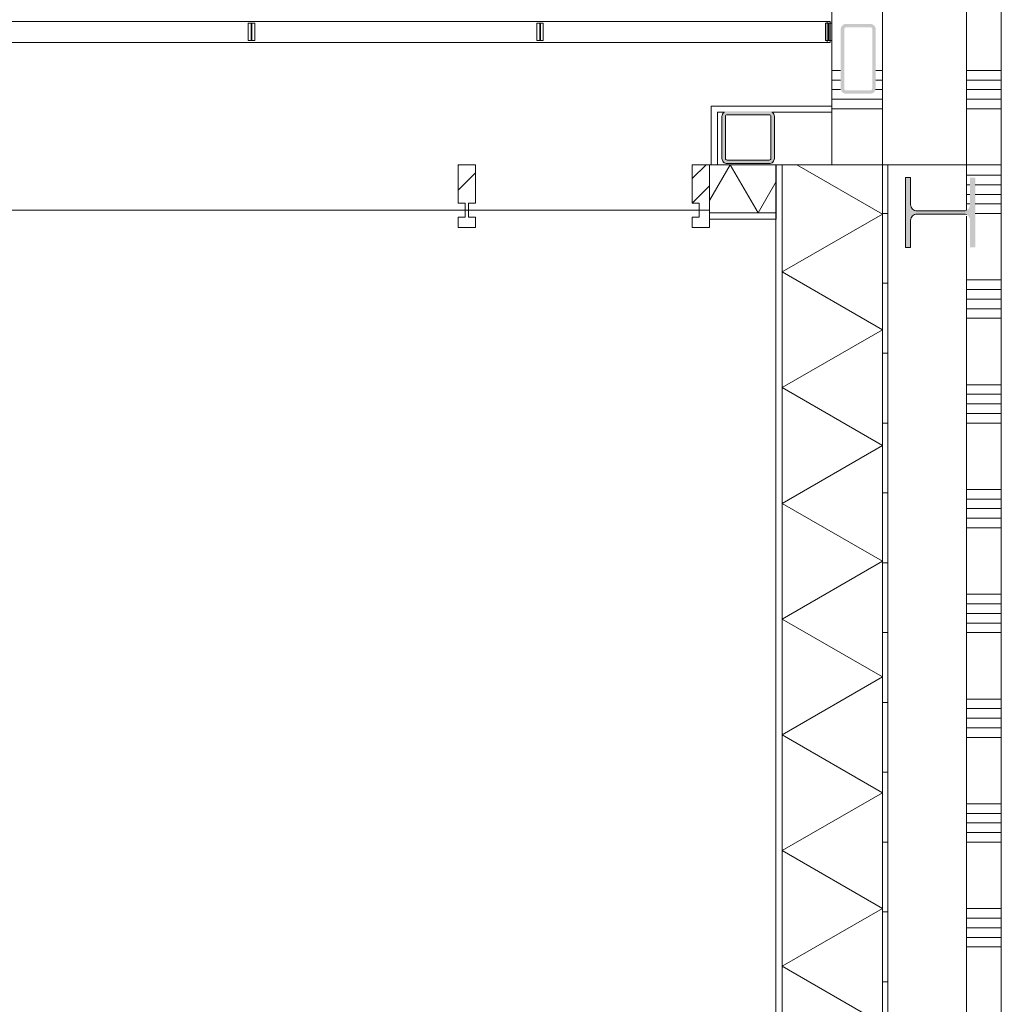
# Model space of a CAD drawing. Header units: millimetres. Extents: x -850 to 154668, y -24973 to 71030.
# Tile 13 of 212: x 27525 to 30335, y 15136 to 17955. Entities that reach past the tile are written whole.
import ezdxf

# ---------------------------------------------------------------- set-up
doc = ezdxf.new("R2010")
doc.units = ezdxf.units.MM
doc.header["$MEASUREMENT"] = 0
for name, color, linetype in [('22 NC Binnenwanden', 7, 'Continuous'), ('New_21 Buitenwanden', 7, 'Continuous'), ('New_21 Buitenwanden Doorsnede-arcering', 7, 'Continuous'), ('New_21 Buitenwanden Laagscheidingslijnen', 7, 'Continuous'), ('New_21 Vliesgevels', 7, 'Continuous'), ('New_21 Vliesgevels Doorsnede-arcering', 7, 'Continuous'), ('New_22 NC Binnenwanden', 7, 'Continuous'), ('New_22 NC Binnenwanden Doorsnede-arcering', 7, 'Continuous'), ('New_22 NC Binnenwanden Laagscheidingslijnen', 7, 'Continuous'), ('New_34 Balustrades', 7, 'Continuous'), ('S-COLS-____-OTLN.RVT S', 7, 'Continuous'), ('S-COLS-____-OTLN.RVT S Doorsnede-arcering', 7, 'Continuous')]:
    doc.layers.add(name, color=color, linetype=linetype)
pattern_1 = [(45, (0, 0), (-176.7767, 176.7767), []), (45, (-35.36, 35.36), (-176.7767, 176.7767), []), (45, (-70.7, 70.7), (-176.7767, 176.7767), [])]

# ---------------------------------------------------------------- blocks, each defined once
blk = doc.blocks.new('*X713')
at = {"layer": 'New_22 NC Binnenwanden Doorsnede-arcering', "color": 254, "linetype": 'Continuous', "lineweight": 0, "true_color": 0xe9ebeb}
for p, q in [((30235, 17509.7), (30314.2, 17509.7)), ((30314.2, 17509.7), (30335, 17509.7)), ((30235, 17482.3), (30245, 17482.3)), ((30260.5, 17482.3), (30314.2, 17482.3)), ((30314.2, 17482.3), (30335, 17482.3)), ((30235, 17454.9), (30245, 17454.9)), ((30260.5, 17454.9), (30314.2, 17454.9)), ((30314.2, 17454.9), (30335, 17454.9)), ((30235, 17427.4), (30245, 17427.4)), ((30260.5, 17427.4), (30314.2, 17427.4)), ((30314.2, 17427.4), (30335, 17427.4)), ((30260.5, 17400), (30314.2, 17400)), ((30314.2, 17400), (30335, 17400)), ((30235, 17209.7), (30314.2, 17209.7)), ((30314.2, 17209.7), (30335, 17209.7)), ((30235, 17182.3), (30314.2, 17182.3)), ((30314.2, 17182.3), (30335, 17182.3)), ((30235, 17154.9), (30314.2, 17154.9)), ((30314.2, 17154.9), (30335, 17154.9)), ((30235, 17127.4), (30314.2, 17127.4)), ((30314.2, 17127.4), (30335, 17127.4)), ((30235, 17100), (30314.2, 17100)), ((30314.2, 17100), (30335, 17100)), ((30235, 16909.7), (30314.2, 16909.7)), ((30314.2, 16909.7), (30335, 16909.7)), ((30235, 16882.3), (30314.2, 16882.3)), ((30314.2, 16882.3), (30335, 16882.3)), ((30235, 16854.9), (30314.2, 16854.9)), ((30314.2, 16854.9), (30335, 16854.9)), ((30235, 16827.4), (30314.2, 16827.4)), ((30314.2, 16827.4), (30335, 16827.4)), ((30235, 16800), (30314.2, 16800)), ((30314.2, 16800), (30335, 16800)), ((30235, 16609.7), (30314.2, 16609.7)), ((30314.2, 16609.7), (30335, 16609.7)), ((30235, 16582.3), (30314.2, 16582.3)), ((30314.2, 16582.3), (30335, 16582.3)), ((30235, 16554.9), (30314.2, 16554.9)), ((30314.2, 16554.9), (30335, 16554.9)), ((30235, 16527.4), (30314.2, 16527.4)), ((30314.2, 16527.4), (30335, 16527.4)), ((30235, 16500), (30314.2, 16500)), ((30314.2, 16500), (30335, 16500)), ((30235, 16309.7), (30314.2, 16309.7)), ((30314.2, 16309.7), (30335, 16309.7)), ((30235, 16282.3), (30314.2, 16282.3)), ((30314.2, 16282.3), (30335, 16282.3)), ((30235, 16254.9), (30314.2, 16254.9)), ((30314.2, 16254.9), (30335, 16254.9)), ((30235, 16227.4), (30314.2, 16227.4)), ((30314.2, 16227.4), (30335, 16227.4)), ((30235, 16200), (30314.2, 16200)), ((30314.2, 16200), (30335, 16200)), ((30235, 16009.7), (30314.2, 16009.7)), ((30314.2, 16009.7), (30335, 16009.7)), ((30235, 15982.3), (30314.2, 15982.3)), ((30314.2, 15982.3), (30335, 15982.3)), ((30235, 15954.9), (30314.2, 15954.9)), ((30314.2, 15954.9), (30335, 15954.9)), ((30235, 15927.4), (30314.2, 15927.4)), ((30314.2, 15927.4), (30335, 15927.4)), ((30235, 15900), (30314.2, 15900)), ((30314.2, 15900), (30335, 15900)), ((30235, 15709.7), (30314.2, 15709.7)), ((30314.2, 15709.7), (30335, 15709.7)), ((30235, 15682.3), (30314.2, 15682.3)), ((30314.2, 15682.3), (30335, 15682.3)), ((30235, 15654.9), (30314.2, 15654.9)), ((30314.2, 15654.9), (30335, 15654.9)), ((30235, 15627.4), (30314.2, 15627.4)), ((30314.2, 15627.4), (30335, 15627.4)), ((30235, 15600), (30314.2, 15600)), ((30314.2, 15600), (30335, 15600)), ((30235, 15409.7), (30314.2, 15409.7)), ((30314.2, 15409.7), (30335, 15409.7)), ((30235, 15382.3), (30314.2, 15382.3)), ((30314.2, 15382.3), (30335, 15382.3)), ((30235, 15354.9), (30314.2, 15354.9)), ((30314.2, 15354.9), (30335, 15354.9)), ((30235, 15327.4), (30314.2, 15327.4)), ((30314.2, 15327.4), (30335, 15327.4)), ((30235, 15300), (30314.2, 15300)), ((30314.2, 15300), (30335, 15300))]:
    blk.add_line(p, q, dxfattribs=at)
blk = doc.blocks.new('Wall_121_2', base_point=(30335, 275))
at = {"layer": 'New_22 NC Binnenwanden', "color": 8, "linetype": 'Continuous', "lineweight": 0, "true_color": 0x778488, "flags": 128}
for points in [[(30335, 17539.8), (30235, 17539.8)], [(30235, 17539.8), (30235, 17410.6)], [(30335, 11819.8), (30335, 17539.8)], [(30235, 17392.2), (30235, 11910.6)]]:
    blk.add_lwpolyline(points, dxfattribs=at)
at = {"layer": 'New_22 NC Binnenwanden', "color": 8, "lineweight": 0, "true_color": 0x778488}
blk.add_blockref('*X713', (0, 0), dxfattribs=at)
blk = doc.blocks.new('*X961')
at = {"layer": 'New_21 Buitenwanden Doorsnede-arcering', "linetype": 'Continuous', "lineweight": 0, "true_color": 0xe9ebeb}
for points in [[(29707.8, 17248.5), (29707.9, 17248.5), (29707.9, 17398.5), (29707.8, 17398.5)], [(29707.8, 16948.5), (29707.9, 16948.5), (29707.9, 17098.5), (29707.8, 17098.5)], [(29707.8, 16648.5), (29707.9, 16648.5), (29707.9, 16798.5), (29707.8, 16798.5)], [(29707.8, 16348.5), (29707.9, 16348.5), (29707.9, 16498.5), (29707.8, 16498.5)], [(29707.8, 16048.5), (29707.9, 16048.5), (29707.9, 16198.5), (29707.8, 16198.5)], [(29707.8, 15748.5), (29707.9, 15748.5), (29707.9, 15898.5), (29707.8, 15898.5)], [(29707.8, 15448.5), (29707.9, 15448.5), (29707.9, 15598.5), (29707.8, 15598.5)], [(29707.8, 15148.5), (29707.9, 15148.5), (29707.9, 15298.5), (29707.8, 15298.5)]]:
    blk.add_hatch(color=254, dxfattribs=at).paths.add_polyline_path(points)
blk = doc.blocks.new('*X965')
at = {"layer": 'New_21 Buitenwanden Doorsnede-arcering', "linetype": 'Continuous', "lineweight": 0, "true_color": 0xe9ebeb}
for points in [[(29994.9, 17248.5), (29995, 17248.5), (29995, 17398.5), (29994.9, 17398.5)], [(29994.9, 16948.5), (29995, 16948.5), (29995, 17098.5), (29994.9, 17098.5)], [(29994.9, 16648.5), (29995, 16648.5), (29995, 16798.5), (29994.9, 16798.5)], [(29994.9, 16348.5), (29995, 16348.5), (29995, 16498.5), (29994.9, 16498.5)], [(29994.9, 16048.5), (29995, 16048.5), (29995, 16198.5), (29994.9, 16198.5)], [(29994.9, 15748.5), (29995, 15748.5), (29995, 15898.5), (29994.9, 15898.5)], [(29994.9, 15448.5), (29995, 15448.5), (29995, 15598.5), (29994.9, 15598.5)], [(29994.9, 15148.5), (29995, 15148.5), (29995, 15298.5), (29994.9, 15298.5)]]:
    blk.add_hatch(color=254, dxfattribs=at).paths.add_polyline_path(points)
blk = doc.blocks.new('*X969')
at = {"layer": 'New_21 Buitenwanden Doorsnede-arcering', "color": 254, "linetype": 'Continuous', "lineweight": 0, "true_color": 0xe9ebeb}
for p, q in [((29750.1, 17539.8), (29994.9, 17398.5)), ((29707.9, 17232.8), (29994.9, 17398.5)), ((29707.9, 17232.8), (29994.9, 17067.1)), ((29707.9, 16901.4), (29994.9, 17067.1)), ((29707.9, 16901.4), (29994.9, 16735.7)), ((29707.9, 16570), (29994.9, 16735.7)), ((29707.9, 16570), (29994.9, 16404.3)), ((29707.9, 16238.6), (29994.9, 16404.3)), ((29707.9, 16238.6), (29994.9, 16072.9)), ((29707.9, 15907.2), (29994.9, 16072.9)), ((29707.9, 15907.2), (29994.9, 15741.5)), ((29707.9, 15575.8), (29994.9, 15741.5)), ((29707.9, 15575.8), (29994.9, 15410.1)), ((29707.9, 15244.4), (29994.9, 15410.1)), ((29707.9, 15244.4), (29994.9, 15078.7))]:
    blk.add_line(p, q, dxfattribs=at)
blk = doc.blocks.new('Wall_153_2', base_point=(30010, 17539.8))
at = {"layer": 'New_21 Buitenwanden Doorsnede-arcering', "linetype": 'Continuous', "lineweight": 0, "true_color": 0xe9ebeb}
h = blk.add_hatch(dxfattribs=at)
h.set_pattern_fill('930_Lijnen_vert_200_0002', color=254, style=0, pattern_type=2)
h.set_pattern_definition([(1e-14, (0, 0), (0, 200), [])])
h.paths.add_polyline_path([(29995, 11784.8), (30010, 11784.8), (30010, 17539.8), (29995, 17539.8)])
at = {"layer": 'New_21 Buitenwanden', "color": 8, "linetype": 'Continuous', "lineweight": 0, "true_color": 0x778488, "flags": 128}
for points in [[(29689.8, 17539.8), (29689.8, 11784.8)], [(29689.8, 17539.8), (29707.8, 17539.8)], [(29707.8, 17539.8), (29707.9, 17539.8)], [(29707.9, 17539.8), (29994.9, 17539.8)], [(29994.9, 17539.8), (29995, 17539.8)], [(29995, 17539.8), (30010, 17539.8)], [(30010, 11784.8), (30010, 17539.8)]]:
    blk.add_lwpolyline(points, dxfattribs=at)
at = {"layer": 'New_21 Buitenwanden Laagscheidingslijnen', "color": 8, "linetype": 'Continuous', "lineweight": 0, "true_color": 0x778488}
for p, q in [((29707.8, 17539.8), (29707.8, 11784.8)), ((29707.9, 17539.8), (29707.9, 11784.8)), ((29994.9, 11784.8), (29994.9, 17539.8)), ((29995, 11784.8), (29995, 17539.8))]:
    blk.add_line(p, q, dxfattribs=at)
at = {"layer": 'New_21 Buitenwanden', "color": 8, "lineweight": 0, "true_color": 0x778488}
for name in ['*X969', '*X961', '*X965']:
    blk.add_blockref(name, (0, 0), dxfattribs=at)
blk = doc.blocks.new('*X1310')
at = {"layer": 'New_22 NC Binnenwanden Doorsnede-arcering', "color": 254, "linetype": 'Continuous', "lineweight": 0, "true_color": 0xe9ebeb}
for p, q in [((30235, 19009.7), (30314.2, 19009.7)), ((30314.2, 19009.7), (30335, 19009.7)), ((30235, 18982.3), (30314.2, 18982.3)), ((30314.2, 18982.3), (30335, 18982.3)), ((30235, 18954.9), (30314.2, 18954.9)), ((30314.2, 18954.9), (30335, 18954.9)), ((30235, 18927.4), (30314.2, 18927.4)), ((30314.2, 18927.4), (30335, 18927.4)), ((30235, 18900), (30314.2, 18900)), ((30314.2, 18900), (30335, 18900)), ((30235, 18709.7), (30314.2, 18709.7)), ((30314.2, 18709.7), (30335, 18709.7)), ((30235, 18682.3), (30314.2, 18682.3)), ((30314.2, 18682.3), (30335, 18682.3)), ((30235, 18654.9), (30314.2, 18654.9)), ((30314.2, 18654.9), (30335, 18654.9)), ((30235, 18627.4), (30314.2, 18627.4)), ((30314.2, 18627.4), (30335, 18627.4)), ((30235, 18600), (30314.2, 18600)), ((30314.2, 18600), (30335, 18600)), ((30235, 18409.7), (30314.2, 18409.7)), ((30235, 18382.3), (30314.2, 18382.3)), ((30314.2, 18409.7), (30335, 18409.7)), ((30314.2, 18382.3), (30335, 18382.3)), ((30235, 18354.9), (30314.2, 18354.9)), ((30314.2, 18354.9), (30335, 18354.9)), ((30235, 18327.4), (30314.2, 18327.4)), ((30314.2, 18327.4), (30335, 18327.4)), ((30235, 18300), (30314.2, 18300)), ((30314.2, 18300), (30335, 18300)), ((30235, 18109.7), (30314.2, 18109.7)), ((30314.2, 18109.7), (30335, 18109.7)), ((30235, 18082.3), (30314.2, 18082.3)), ((30314.2, 18082.3), (30335, 18082.3)), ((30235, 18054.9), (30314.2, 18054.9)), ((30314.2, 18054.9), (30335, 18054.9)), ((30235, 18027.4), (30314.2, 18027.4)), ((30314.2, 18027.4), (30335, 18027.4)), ((30235, 18000), (30314.2, 18000)), ((30314.2, 18000), (30335, 18000)), ((30235, 17809.7), (30314.2, 17809.7)), ((30314.2, 17809.7), (30335, 17809.7)), ((30235, 17782.3), (30314.2, 17782.3)), ((30314.2, 17782.3), (30335, 17782.3)), ((30235, 17754.9), (30314.2, 17754.9)), ((30314.2, 17754.9), (30335, 17754.9)), ((30235, 17727.4), (30314.2, 17727.4)), ((30314.2, 17727.4), (30335, 17727.4)), ((30235, 17700), (30314.2, 17700)), ((30314.2, 17700), (30335, 17700))]:
    blk.add_line(p, q, dxfattribs=at)
blk = doc.blocks.new('*X1311')
at = {"layer": 'New_22 NC Binnenwanden Doorsnede-arcering', "color": 254, "linetype": 'Continuous', "lineweight": 0, "true_color": 0xe9ebeb}
for p, q in [((29850, 19009.7), (29874.8, 19009.7)), ((29975.5, 19009.7), (29995, 19009.7)), ((29850, 18982.3), (29874.8, 18982.3)), ((29975.5, 18982.3), (29995, 18982.3)), ((29850, 18954.9), (29874.8, 18954.9)), ((29975.5, 18954.9), (29995, 18954.9)), ((29850, 18927.4), (29883.9, 18927.4)), ((29965.7, 18927.4), (29995, 18927.4)), ((29850, 18900), (29957.6, 18900)), ((29957.6, 18900), (29995, 18900)), ((29850, 18709.7), (29957.6, 18709.7)), ((29957.6, 18709.7), (29995, 18709.7)), ((29850, 18682.3), (29957.6, 18682.3)), ((29957.6, 18682.3), (29995, 18682.3)), ((29850, 18654.9), (29957.6, 18654.9)), ((29957.6, 18654.9), (29995, 18654.9)), ((29850, 18627.4), (29957.6, 18627.4)), ((29957.6, 18627.4), (29995, 18627.4)), ((29850, 18600), (29957.6, 18600)), ((29957.6, 18600), (29995, 18600)), ((29850, 18409.7), (29957.6, 18409.7)), ((29850, 18382.3), (29957.6, 18382.3)), ((29957.6, 18409.7), (29995, 18409.7)), ((29957.6, 18382.3), (29995, 18382.3)), ((29850, 18354.9), (29957.6, 18354.9)), ((29957.6, 18354.9), (29995, 18354.9)), ((29850, 18327.4), (29957.6, 18327.4)), ((29957.6, 18327.4), (29995, 18327.4)), ((29850, 18300), (29957.6, 18300)), ((29957.6, 18300), (29995, 18300)), ((29850, 18109.7), (29957.6, 18109.7)), ((29957.6, 18109.7), (29995, 18109.7)), ((29850, 18082.3), (29957.6, 18082.3)), ((29957.6, 18082.3), (29995, 18082.3)), ((29850, 18054.9), (29957.6, 18054.9)), ((29957.6, 18054.9), (29995, 18054.9)), ((29850, 18027.4), (29957.6, 18027.4)), ((29957.6, 18027.4), (29995, 18027.4)), ((29850, 18000), (29957.6, 18000)), ((29957.6, 18000), (29995, 18000)), ((29850, 17809.7), (29874.8, 17809.7)), ((29975.5, 17809.7), (29995, 17809.7)), ((29850, 17782.3), (29874.8, 17782.3)), ((29975.5, 17782.3), (29995, 17782.3)), ((29850, 17754.9), (29874.9, 17754.9)), ((29974.8, 17754.9), (29995, 17754.9)), ((29850, 17727.4), (29957.6, 17727.4)), ((29957.6, 17727.4), (29995, 17727.4)), ((29850, 17700), (29957.6, 17700)), ((29957.6, 17700), (29995, 17700))]:
    blk.add_line(p, q, dxfattribs=at)
blk = doc.blocks.new('Wall_191_2', base_point=(30335, 17539.8))
at = {"layer": 'New_22 NC Binnenwanden', "color": 8, "linetype": 'Continuous', "lineweight": 0, "true_color": 0x778488, "flags": 128}
for points in [[(29995, 19151), (29850, 19151)], [(29850, 19151), (29850, 17539.8)], [(30335, 17539.8), (30335, 19151)], [(29995, 17539.8), (29850, 17539.8)], [(30235, 17539.8), (29995, 17539.8)], [(30335, 17539.8), (30235, 17539.8)]]:
    blk.add_lwpolyline(points, dxfattribs=at)
at = {"layer": 'New_22 NC Binnenwanden Laagscheidingslijnen', "color": 8, "linetype": 'Continuous', "lineweight": 0, "true_color": 0x778488}
for p, q in [((29995, 19151), (29995, 17539.8)), ((30235, 17539.8), (30235, 19151))]:
    blk.add_line(p, q, dxfattribs=at)
at = {"layer": 'New_22 NC Binnenwanden', "color": 8, "lineweight": 0, "true_color": 0x778488}
for name in ['*X1311', '*X1310']:
    blk.add_blockref(name, (0, 0), dxfattribs=at)
blk = doc.blocks.new('*X1595')
at = {"layer": 'New_21 Buitenwanden Doorsnede-arcering', "linetype": 'Continuous', "lineweight": 0, "true_color": 0xe9ebeb}
blk.add_hatch(color=254, dxfattribs=at).paths.add_polyline_path([(29500, 17401.7), (29500, 17401.6), (29550.9, 17401.6), (29550.9, 17401.7)])
blk = doc.blocks.new('*X1596')
at = {"layer": 'New_21 Buitenwanden Doorsnede-arcering', "linetype": 'Continuous', "lineweight": 0, "true_color": 0xe9ebeb}
blk.add_hatch(color=254, dxfattribs=at).paths.add_polyline_path([(29550.9, 17539.8), (29500, 17539.8), (29500, 17539.7), (29550.9, 17539.7)])
blk = doc.blocks.new('*X1597')
at = {"layer": 'New_21 Buitenwanden Doorsnede-arcering', "color": 254, "linetype": 'Continuous', "lineweight": 0, "true_color": 0xe9ebeb}
for p, q in [((29500, 17437.2), (29559.2, 17539.7)), ((29638.9, 17401.7), (29559.2, 17539.7)), ((29638.9, 17401.7), (29690.8, 17491.7))]:
    blk.add_line(p, q, dxfattribs=at)
blk = doc.blocks.new('Wall_284_2', base_point=(29690.8, 17539.8))
at = {"layer": 'New_21 Buitenwanden', "color": 8, "linetype": 'Continuous', "lineweight": 0, "true_color": 0x778488, "flags": 128}
for points in [[(29690.8, 17539.8), (29500, 17539.8)], [(29500, 17539.7), (29500, 17539.8)], [(29500, 17401.7), (29500, 17539.7)], [(29690.8, 17539.7), (29690.8, 17539.8)], [(29690.8, 17401.7), (29690.8, 17539.7)], [(29500, 17401.6), (29500, 17401.7)], [(29500, 17383.6), (29500, 17401.6)], [(29690.8, 17401.6), (29690.8, 17401.7)], [(29690.8, 17383.6), (29690.8, 17401.6)], [(29500, 17383.6), (29690.8, 17383.6)]]:
    blk.add_lwpolyline(points, dxfattribs=at)
at = {"layer": 'New_21 Buitenwanden Laagscheidingslijnen', "color": 8, "linetype": 'Continuous', "lineweight": 0, "true_color": 0x778488}
for p, q in [((29690.8, 17539.7), (29500, 17539.7)), ((29500, 17401.7), (29690.8, 17401.7)), ((29500, 17401.6), (29690.8, 17401.6))]:
    blk.add_line(p, q, dxfattribs=at)
at = {"layer": 'New_21 Buitenwanden', "color": 8, "lineweight": 0, "true_color": 0x778488}
for name in ['*X1596', '*X1597', '*X1595']:
    blk.add_blockref(name, (0, 0), dxfattribs=at)
blk = doc.blocks.new('Wall_288_2', base_point=(29850, 17689.8))
at = {"layer": '22 NC Binnenwanden', "color": 8, "linetype": 'Continuous', "lineweight": 0, "true_color": 0x778488, "flags": 128}
for points in [[(29850, 17707.8), (29505, 17707.8)], [(29505, 17707.8), (29505, 17689.8)], [(29850, 17707.8), (29850, 17689.8)], [(29523, 17689.8), (29542.9, 17689.8)], [(29678.1, 17689.8), (29850, 17689.8)]]:
    blk.add_lwpolyline(points, dxfattribs=at)
blk = doc.blocks.new('Wall_289_2', base_point=(29523, 17689.8))
at = {"layer": '22 NC Binnenwanden', "color": 8, "linetype": 'Continuous', "lineweight": 0, "true_color": 0x778488, "flags": 128}
for points in [[(29505, 17689.8), (29505, 17539.8)], [(29523, 17539.8), (29523, 17689.8)], [(29505, 17539.8), (29523, 17539.8)]]:
    blk.add_lwpolyline(points, dxfattribs=at)
blk = doc.blocks.new('Column_7_2', base_point=(30160.5, 17403))
at = {"layer": 'S-COLS-____-OTLN.RVT S Doorsnede-arcering', "linetype": 'Continuous', "lineweight": 0, "true_color": 0x778488}
for points in [[(30075.5, 17503), (30060.5, 17503), (30060.5, 17303), (30075.5, 17303), (30075.5, 17380.5, -0.414214), (30093.5, 17398.5), (30227.5, 17398.5, -0.107601), (30235, 17396.8), (30235, 17409.1, -0.107601), (30227.5, 17407.5), (30093.5, 17407.5, -0.414214), (30075.5, 17425.5)], [(30245.5, 17425.5, -0.29353), (30235, 17409.1), (30235, 17396.8, -0.29353), (30245.5, 17380.5), (30245.5, 17303), (30260.5, 17303), (30260.5, 17503), (30245.5, 17503)]]:
    blk.add_hatch(color=8, dxfattribs=at).paths.add_polyline_path(points)
at = {"layer": 'S-COLS-____-OTLN.RVT S', "color": 9, "linetype": 'Continuous', "lineweight": 0, "flags": 128}
for points in [[(30075.5, 17503), (30060.5, 17503), (30060.5, 17303), (30075.5, 17303), (30075.5, 17380.5, -0.414214), (30093.5, 17398.5), (30227.5, 17398.5, -0.107601), (30235, 17396.8)], [(30235, 17409.1, -0.107601), (30227.5, 17407.5), (30093.5, 17407.5, -0.414214), (30075.5, 17425.5), (30075.5, 17503)]]:
    blk.add_lwpolyline(points, format="xyb", dxfattribs=at)
blk = doc.blocks.new('Column_21_2', base_point=(29925.5, 17842.9))
at = {"layer": 'S-COLS-____-OTLN.RVT S Doorsnede-arcering', "linetype": 'Continuous', "lineweight": 0, "true_color": 0x778488}
h = blk.add_hatch(color=8, dxfattribs=at)
h.paths.add_polyline_path([(29960.5, 17742.9, 0.414214), (29975.5, 17757.9), (29975.5, 17927.9, 0.414214), (29960.5, 17942.9), (29890.5, 17942.9, 0.414214), (29875.5, 17927.9), (29875.5, 17757.9, 0.414214), (29890.5, 17742.9)])
h.paths.add_polyline_path([(29965.5, 17927.9), (29965.5, 17757.9, -0.414214), (29960.5, 17752.9), (29890.5, 17752.9, -0.414214), (29885.5, 17757.9), (29885.5, 17927.9, -0.414214), (29890.5, 17932.9), (29960.5, 17932.9, -0.414214)], flags=0)
blk = doc.blocks.new('Column_24_2', base_point=(29610.5, 17618))
at = {"layer": 'S-COLS-____-OTLN.RVT S Doorsnede-arcering', "linetype": 'Continuous', "lineweight": 0, "true_color": 0x778488}
h = blk.add_hatch(color=8, dxfattribs=at)
h.paths.add_polyline_path([(29535.5, 17678), (29535.5, 17558, 0.414214), (29550.5, 17543), (29670.5, 17543, 0.414214), (29685.5, 17558), (29685.5, 17678, 0.231573), (29679.7, 17689.8), (29541.3, 17689.8, 0.231573)])
h.paths.add_polyline_path([(29550.5, 17553, -0.414214), (29545.5, 17558), (29545.5, 17678, -0.414214), (29550.5, 17683), (29670.5, 17683, -0.414214), (29675.5, 17678), (29675.5, 17558, -0.414214), (29670.5, 17553)], flags=0)
blk.add_hatch(color=8, dxfattribs=at).paths.add_polyline_path([(29550.5, 17693, 0.166655), (29541.3, 17689.8), (29679.7, 17689.8, 0.166655), (29670.5, 17693)])
at = {"layer": 'S-COLS-____-OTLN.RVT S', "color": 9, "linetype": 'Continuous', "lineweight": 0, "flags": 128}
for points in [[(29535.5, 17678), (29535.5, 17558, 0.414214), (29550.5, 17543), (29670.5, 17543, 0.414214), (29685.5, 17558), (29685.5, 17678, 0.231573), (29679.7, 17689.8)], [(29541.3, 17689.8, 0.231573), (29535.5, 17678)]]:
    blk.add_lwpolyline(points, format="xyb", dxfattribs=at)
blk.add_lwpolyline([(29550.5, 17553, -0.414214), (29545.5, 17558), (29545.5, 17678, -0.414214), (29550.5, 17683), (29670.5, 17683, -0.414214), (29675.5, 17678), (29675.5, 17558, -0.414214), (29670.5, 17553)], format="xyb", close=True, dxfattribs=at)
blk = doc.blocks.new('Railing_23_2')
at = {"layer": 'New_34 Balustrades', "color": 9, "linetype": 'Continuous', "lineweight": 0}
for p, q in [((25701.8, 17945), (25701.8, 17895)), ((25711.8, 17945), (25701.8, 17945)), ((25706.8, 17950), (25706.8, 17890)), ((29836.8, 17950), (25706.8, 17950)), ((25711.8, 17895), (25711.8, 17945)), ((26527.8, 17945), (26527.8, 17895)), ((26537.8, 17945), (26527.8, 17945)), ((26537.8, 17895), (26537.8, 17945)), ((27353.8, 17945), (27353.8, 17895)), ((27363.8, 17945), (27353.8, 17945)), ((27363.8, 17895), (27363.8, 17945)), ((28179.8, 17945), (28179.8, 17895)), ((28189.8, 17945), (28179.8, 17945)), ((28189.8, 17895), (28189.8, 17945)), ((29005.8, 17945), (29005.8, 17895)), ((29015.8, 17945), (29005.8, 17945)), ((29015.8, 17895), (29015.8, 17945)), ((29831.8, 17945), (29831.8, 17895)), ((29841.8, 17945), (29831.8, 17945)), ((29836.8, 17890), (29836.8, 17950)), ((29841.8, 17895), (29841.8, 17945)), ((25701.8, 17895), (25711.8, 17895)), ((25706.8, 17890), (29836.8, 17890)), ((26527.8, 17895), (26537.8, 17895)), ((27353.8, 17895), (27363.8, 17895)), ((28179.8, 17895), (28189.8, 17895)), ((29005.8, 17895), (29015.8, 17895)), ((29831.8, 17895), (29841.8, 17895))]:
    blk.add_line(p, q, dxfattribs=at)
blk = doc.blocks.new('Railing_24_2')
at = {"layer": 'New_34 Balustrades', "color": 9, "linetype": 'Continuous', "lineweight": 0}
for p, q in [((25710, 17945), (25710, 17895)), ((25720, 17945), (25710, 17945)), ((25715, 17950), (25715, 17890)), ((29845, 17950), (25715, 17950)), ((25720, 17895), (25720, 17945)), ((26536, 17945), (26536, 17895)), ((26546, 17945), (26536, 17945)), ((26546, 17895), (26546, 17945)), ((27362, 17945), (27362, 17895)), ((27372, 17945), (27362, 17945)), ((27372, 17895), (27372, 17945)), ((28188, 17945), (28188, 17895)), ((28198, 17945), (28188, 17945)), ((28198, 17895), (28198, 17945)), ((29014, 17945), (29014, 17895)), ((29024, 17945), (29014, 17945)), ((29024, 17895), (29024, 17945)), ((29840, 17945), (29840, 17895)), ((29850, 17945), (29840, 17945)), ((29845, 17890), (29845, 17950)), ((29850, 17895), (29850, 17945)), ((25710, 17895), (25720, 17895)), ((25715, 17890), (29845, 17890)), ((26536, 17895), (26546, 17895)), ((27362, 17895), (27372, 17895)), ((28188, 17895), (28198, 17895)), ((29014, 17895), (29024, 17895)), ((29840, 17895), (29850, 17895))]:
    blk.add_line(p, q, dxfattribs=at)
blk = doc.blocks.new('Curtain Wall_106_2')
at = {"layer": 'New_21 Vliesgevels Doorsnede-arcering', "linetype": 'Continuous', "lineweight": 0, "true_color": 0x000000}
h = blk.add_hatch(dxfattribs=at)
h.set_pattern_fill('505_Aluminium_0002', color=18, style=0, pattern_type=2)
h.set_pattern_definition(pattern_1)
h.paths.add_polyline_path([(26140.2, 17429.8), (26160.2, 17429.8), (26160.2, 17539.8), (26110.2, 17539.8), (26110.2, 17359.8), (26160.2, 17359.8), (26160.2, 17389.8), (26140.2, 17389.8)])
h = blk.add_hatch(dxfattribs=at)
h.set_pattern_fill('505_Aluminium_0002', color=18, style=0, pattern_type=2)
h.set_pattern_definition(pattern_1)
h.paths.add_polyline_path([(26810.2, 17429.8), (26830.2, 17429.8), (26830.2, 17539.8), (26780.2, 17539.8), (26780.2, 17429.8), (26800.2, 17429.8), (26800.2, 17389.8), (26780.2, 17389.8), (26780.2, 17359.8), (26830.2, 17359.8), (26830.2, 17389.8), (26810.2, 17389.8)])
h = blk.add_hatch(dxfattribs=at)
h.set_pattern_fill('505_Aluminium_0002', color=18, style=0, pattern_type=2)
h.set_pattern_definition(pattern_1)
h.paths.add_polyline_path([(28810.2, 17429.8), (28830.2, 17429.8), (28830.2, 17539.8), (28780.2, 17539.8), (28780.2, 17429.8), (28800.2, 17429.8), (28800.2, 17389.8), (28780.2, 17389.8), (28780.2, 17359.8), (28830.2, 17359.8), (28830.2, 17389.8), (28810.2, 17389.8)])
h = blk.add_hatch(dxfattribs=at)
h.set_pattern_fill('505_Aluminium_0002', color=18, style=0, pattern_type=2)
h.set_pattern_definition(pattern_1)
h.paths.add_polyline_path([(29470.2, 17429.8), (29470.2, 17389.8), (29450.2, 17389.8), (29450.2, 17359.8), (29500.2, 17359.8), (29500.2, 17539.8), (29450.2, 17539.8), (29450.2, 17429.8)])
at = {"layer": 'New_21 Vliesgevels', "color": 1, "linetype": 'Continuous', "lineweight": 0}
for p, q in [((26160.2, 17539.8), (26110.2, 17539.8)), ((26110.2, 17539.8), (26110.2, 17359.8)), ((26160.2, 17539.8), (26160.2, 17429.8)), ((26780.2, 17539.8), (26780.2, 17429.8)), ((26830.2, 17539.8), (26780.2, 17539.8)), ((26830.2, 17539.8), (26830.2, 17429.8)), ((28830.2, 17539.8), (28780.2, 17539.8)), ((28780.2, 17539.8), (28780.2, 17429.8)), ((28830.2, 17539.8), (28830.2, 17429.8)), ((29450.2, 17539.8), (29450.2, 17429.8)), ((29500.2, 17539.8), (29450.2, 17539.8)), ((29500.2, 17539.8), (29500.2, 17359.8)), ((26140.2, 17429.8), (26140.2, 17389.8)), ((26160.2, 17429.8), (26140.2, 17429.8)), ((26800.2, 17429.8), (26780.2, 17429.8)), ((26800.2, 17429.8), (26800.2, 17389.8)), ((26810.2, 17429.8), (26810.2, 17389.8)), ((26830.2, 17429.8), (26810.2, 17429.8)), ((28800.2, 17429.8), (28780.2, 17429.8)), ((28800.2, 17429.8), (28800.2, 17389.8)), ((28810.2, 17429.8), (28810.2, 17389.8)), ((28830.2, 17429.8), (28810.2, 17429.8)), ((29470.2, 17429.8), (29450.2, 17429.8)), ((29470.2, 17429.8), (29470.2, 17389.8)), ((26110.2, 17409.8), (26805.2, 17409.8)), ((26805.2, 17409.8), (28805.2, 17409.8)), ((28805.2, 17409.8), (29500.2, 17409.8)), ((26160.2, 17389.8), (26140.2, 17389.8)), ((26160.2, 17389.8), (26160.2, 17359.8)), ((26780.2, 17389.8), (26780.2, 17359.8)), ((26800.2, 17389.8), (26780.2, 17389.8)), ((26830.2, 17389.8), (26810.2, 17389.8)), ((26830.2, 17389.8), (26830.2, 17359.8)), ((28780.2, 17389.8), (28780.2, 17359.8)), ((28800.2, 17389.8), (28780.2, 17389.8)), ((28830.2, 17389.8), (28810.2, 17389.8)), ((28830.2, 17389.8), (28830.2, 17359.8)), ((29470.2, 17389.8), (29450.2, 17389.8)), ((29450.2, 17389.8), (29450.2, 17359.8)), ((26160.2, 17359.8), (26110.2, 17359.8)), ((26830.2, 17359.8), (26780.2, 17359.8)), ((28830.2, 17359.8), (28780.2, 17359.8)), ((29500.2, 17359.8), (29450.2, 17359.8))]:
    blk.add_line(p, q, dxfattribs=at)

msp = doc.modelspace()

# ---------------------------------------------------------------- block references
at = {"layer": '22 NC Binnenwanden', "color": 8, "lineweight": 0, "true_color": 0x778488}
for name, p in [('Wall_288_2', (29850, 17689.8)), ('Wall_289_2', (29523, 17689.8))]:
    msp.add_blockref(name, p, dxfattribs=at)
at = {"layer": 'New_21 Buitenwanden', "color": 8, "lineweight": 0, "true_color": 0x778488}
for name, p in [('Wall_284_2', (29690.8, 17539.8)), ('Wall_153_2', (30010, 17539.8))]:
    msp.add_blockref(name, p, dxfattribs=at)
at = {"layer": 'New_21 Vliesgevels', "linetype": 'Continuous', "lineweight": 0}
msp.add_blockref('Curtain Wall_106_2', (0, 0), dxfattribs=at)
at = {"layer": 'New_22 NC Binnenwanden', "color": 8, "lineweight": 0, "true_color": 0x778488}
for name, p in [('Wall_191_2', (30335, 17539.8)), ('Wall_121_2', (30335, 275))]:
    msp.add_blockref(name, p, dxfattribs=at)
at = {"layer": 'New_34 Balustrades', "color": 9, "linetype": 'Continuous', "lineweight": 0}
for name in ['Railing_23_2', 'Railing_24_2']:
    msp.add_blockref(name, (0, 0), dxfattribs=at)
at = {"layer": 'S-COLS-____-OTLN.RVT S', "color": 3, "lineweight": 0}
for name, p in [('Column_21_2', (29925.5, 17842.9)), ('Column_24_2', (29610.5, 17618)), ('Column_7_2', (30160.5, 17403))]:
    msp.add_blockref(name, p, dxfattribs=at)

doc.saveas('drawing.dxf')
